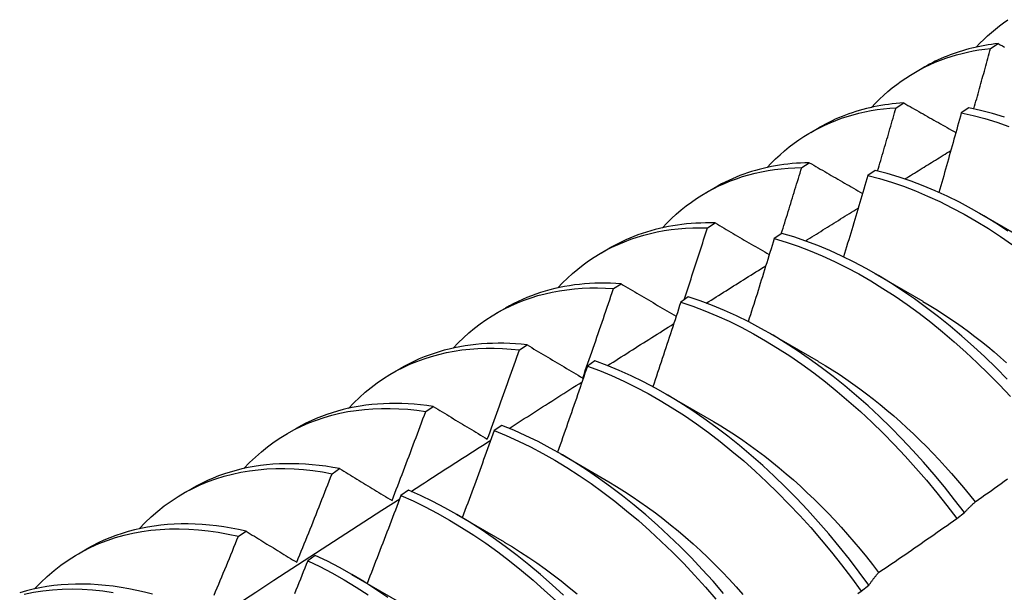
# Model space of a CAD drawing. Header units: inches. Extents: x 15 to 368, y 32 to 178.
# Tile 73 of 84: x 345.939 to 346.266, y 138.037 to 138.228. Entities that reach past the tile are written whole.
import ezdxf

# ---------------------------------------------------------------- set-up
doc = ezdxf.new("R2010")
doc.units = ezdxf.units.IN
doc.header["$MEASUREMENT"] = 0
doc.layers.add('Visible Edges(ANSI)', color=7, linetype='Continuous', lineweight=25)

msp = doc.modelspace()

# ---------------------------------------------------------------- linework, layer by layer
at = {"layer": 'Visible Edges(ANSI)'}
for p, q in [((346.26144, 138.21828), (346.26398, 138.21987)), ((346.23645, 138.21034), (346.23926, 138.21196)), ((346.23, 138.19851), (346.23254, 138.20011)), ((346.25421, 138.1985), (346.25169, 138.19682)), ((346.20165, 138.1903), (346.20446, 138.19192)), ((346.19862, 138.17859), (346.20116, 138.18021)), ((346.22308, 138.17766), (346.22057, 138.17597)), ((346.16685, 138.17026), (346.16966, 138.17188)), ((346.25771, 138.1634), (346.27366, 138.15417)), ((346.16729, 138.15852), (346.16982, 138.16014)), ((346.19199, 138.15666), (346.18948, 138.15496)), ((346.13205, 138.15023), (346.13486, 138.15184)), ((346.22292, 138.14336), (346.23887, 138.13413)), ((346.13601, 138.13829), (346.13854, 138.13993)), ((346.16092, 138.13551), (346.15841, 138.1338)), ((346.09725, 138.13019), (346.10006, 138.13181)), ((346.18812, 138.12332), (346.20407, 138.11409)), ((346.10478, 138.11791), (346.1073, 138.11956)), ((346.06245, 138.11015), (346.06526, 138.11177)), ((346.12987, 138.11422), (346.12737, 138.11249)), ((346.15332, 138.10328), (346.16927, 138.09405)), ((346.07358, 138.09737), (346.0761, 138.09904)), ((346.02765, 138.09011), (346.03047, 138.09173)), ((346.09885, 138.09278), (346.09634, 138.09104)), ((346.11852, 138.08324), (346.13447, 138.07401)), ((346.04242, 138.07668), (346.04494, 138.07836)), ((345.99286, 138.07007), (345.99567, 138.07169)), ((346.06783, 138.0712), (346.06532, 138.06945)), ((346.08372, 138.0632), (346.09967, 138.05397)), ((346.25018, 138.06176), (346.25275, 138.06371)), ((346.0113, 138.05585), (346.01381, 138.05754)), ((345.95806, 138.05003), (345.96087, 138.05165)), ((346.03683, 138.04947), (346.03432, 138.04771)), ((346.04892, 138.04316), (346.06487, 138.03393)), ((346.21839, 138.03758), (346.22096, 138.03954))]:
    msp.add_line(p, q, dxfattribs=at)
at = {"layer": 'Visible Edges(ANSI)', "flags": 128}
for points in [[(346.25669, 138.21868), (346.2579, 138.21996), (346.25915, 138.22121), (346.26042, 138.22241), (346.26172, 138.22358), (346.26304, 138.2247), (346.2644, 138.22578), (346.26578, 138.22682), (346.26719, 138.22782)], [(346.26398, 138.21987), (346.26286, 138.21974), (346.26175, 138.21959), (346.26065, 138.21942), (346.25955, 138.21924), (346.25846, 138.21904), (346.25737, 138.21882), (346.2563, 138.21859), (346.25523, 138.21833), (346.25417, 138.21807), (346.25311, 138.21778), (346.25207, 138.21747), (346.25103, 138.21715), (346.25, 138.21681), (346.24898, 138.21646), (346.24797, 138.21608), (346.24696, 138.21569), (346.24597, 138.21529), (346.24498, 138.21486), (346.24401, 138.21442), (346.24304, 138.21396), (346.24208, 138.21349), (346.24113, 138.213), (346.24019, 138.21249), (346.23926, 138.21196)], [(346.26398, 138.21987), (346.26468, 138.21947), (346.26539, 138.21908), (346.26609, 138.21868)], [(346.22189, 138.19864), (346.2232, 138.20002), (346.22454, 138.20136), (346.22591, 138.20265), (346.22732, 138.20389), (346.22876, 138.20508), (346.23023, 138.20623), (346.23173, 138.20733), (346.23326, 138.20838), (346.23483, 138.20938), (346.23642, 138.21033), (346.23804, 138.21123), (346.23968, 138.21208), (346.24136, 138.21288), (346.24306, 138.21363), (346.24479, 138.21432), (346.24655, 138.21497), (346.24833, 138.21557), (346.25013, 138.21611), (346.25196, 138.2166), (346.25381, 138.21704), (346.25569, 138.21743), (346.25758, 138.21777), (346.2595, 138.21805), (346.26144, 138.21828)], [(346.25589, 138.19815), (346.25612, 138.19899), (346.25636, 138.19983), (346.25659, 138.20067), (346.25683, 138.20151), (346.25706, 138.20235), (346.25729, 138.20318), (346.25753, 138.20402), (346.25776, 138.20486), (346.25799, 138.2057), (346.25823, 138.20654), (346.25846, 138.20738), (346.25869, 138.20822), (346.25892, 138.20905), (346.25915, 138.20989), (346.25938, 138.21073), (346.25961, 138.21157), (346.25984, 138.21241), (346.26007, 138.21325), (346.2603, 138.21409), (346.26053, 138.21492), (346.26076, 138.21576), (346.26098, 138.2166), (346.26121, 138.21744), (346.26144, 138.21828)], [(346.23254, 138.20011), (346.23126, 138.20002), (346.22999, 138.19991), (346.22873, 138.19978), (346.22748, 138.19962), (346.22623, 138.19944), (346.22499, 138.19924), (346.22377, 138.19902), (346.22255, 138.19878), (346.22134, 138.19851), (346.22014, 138.19822), (346.21895, 138.19791), (346.21777, 138.19758), (346.2166, 138.19723), (346.21544, 138.19685), (346.2143, 138.19646), (346.21316, 138.19604), (346.21203, 138.1956), (346.21091, 138.19514), (346.20981, 138.19466), (346.20872, 138.19415), (346.20763, 138.19363), (346.20656, 138.19308), (346.20551, 138.19251), (346.20446, 138.19192)], [(346.23254, 138.20011), (346.23326, 138.19971), (346.23397, 138.1993), (346.23469, 138.19889), (346.23541, 138.19848), (346.23613, 138.19807), (346.23685, 138.19766), (346.23757, 138.19725), (346.23829, 138.19684), (346.23901, 138.19643), (346.23973, 138.19602), (346.24045, 138.19561), (346.24117, 138.1952), (346.2419, 138.19479), (346.24262, 138.19437), (346.24334, 138.19396), (346.24407, 138.19355), (346.24479, 138.19314), (346.24552, 138.19273), (346.24625, 138.19232), (346.24697, 138.1919), (346.2477, 138.19149), (346.24843, 138.19108), (346.24916, 138.19067), (346.24989, 138.19025)], [(346.18709, 138.1786), (346.18849, 138.18008), (346.18994, 138.1815), (346.19141, 138.18288), (346.19293, 138.18419), (346.19448, 138.18546), (346.19607, 138.18667), (346.1977, 138.18782), (346.19935, 138.18891), (346.20105, 138.18995), (346.20277, 138.19093), (346.20453, 138.19186), (346.20632, 138.19273), (346.20814, 138.19353), (346.20999, 138.19428), (346.21187, 138.19498), (346.21378, 138.19561), (346.21572, 138.19618), (346.21768, 138.19669), (346.21967, 138.19715), (346.22169, 138.19754), (346.22373, 138.19787), (346.2258, 138.19815), (346.22789, 138.19836), (346.23, 138.19851)], [(346.22387, 138.17747), (346.22413, 138.17834), (346.22439, 138.17922), (346.22465, 138.1801), (346.22491, 138.18097), (346.22517, 138.18185), (346.22542, 138.18273), (346.22568, 138.1836), (346.22594, 138.18448), (346.2262, 138.18536), (346.22645, 138.18623), (346.22671, 138.18711), (346.22696, 138.18799), (346.22722, 138.18887), (346.22748, 138.18974), (346.22773, 138.19062), (346.22798, 138.1915), (346.22824, 138.19237), (346.22849, 138.19325), (346.22874, 138.19413), (346.229, 138.195), (346.22925, 138.19588), (346.2295, 138.19676), (346.22975, 138.19763), (346.23, 138.19851)], [(346.25169, 138.19682), (346.25139, 138.19572), (346.25109, 138.19462), (346.25078, 138.19351), (346.25048, 138.19241), (346.25017, 138.1913), (346.24987, 138.1902), (346.24956, 138.18909), (346.24926, 138.18799), (346.24895, 138.18688), (346.24864, 138.18578), (346.24834, 138.18467), (346.24803, 138.18357), (346.24772, 138.18246), (346.24741, 138.18136), (346.2471, 138.18026), (346.24679, 138.17915), (346.24648, 138.17805), (346.24617, 138.17694), (346.24585, 138.17584), (346.24554, 138.17473), (346.24523, 138.17363), (346.24491, 138.17252), (346.2446, 138.17142), (346.24428, 138.17031)], [(346.25169, 138.19682), (346.2556, 138.19595), (346.25954, 138.1949), (346.26352, 138.19369), (346.26751, 138.19231)], [(346.26602, 138.19541), (346.26206, 138.19661), (346.25812, 138.19764), (346.25421, 138.1985)], [(346.23295, 138.17479), (346.23359, 138.17518), (346.23422, 138.17558), (346.23486, 138.17597), (346.23549, 138.17637), (346.23613, 138.17676), (346.23677, 138.17716), (346.2374, 138.17755), (346.23804, 138.17794), (346.23867, 138.17834), (346.23931, 138.17873), (346.23995, 138.17913), (346.24058, 138.17952), (346.24122, 138.17991), (346.24185, 138.18031), (346.24249, 138.1807), (346.24313, 138.18109), (346.24376, 138.18149), (346.2444, 138.18188), (346.24503, 138.18228), (346.24567, 138.18267), (346.24631, 138.18306), (346.24694, 138.18346), (346.24758, 138.18385), (346.24822, 138.18424)], [(346.20116, 138.18021), (346.19971, 138.18017), (346.19828, 138.18011), (346.19686, 138.18002), (346.19545, 138.1799), (346.19404, 138.17975), (346.19265, 138.17958), (346.19127, 138.17938), (346.1899, 138.17915), (346.18854, 138.1789), (346.18719, 138.17862), (346.18586, 138.17831), (346.18453, 138.17798), (346.18322, 138.17762), (346.18192, 138.17723), (346.18063, 138.17681), (346.17936, 138.17637), (346.1781, 138.1759), (346.17685, 138.17541), (346.17562, 138.17488), (346.1744, 138.17434), (346.17319, 138.17376), (346.172, 138.17316), (346.17082, 138.17254), (346.16966, 138.17188)], [(346.20116, 138.18021), (346.20189, 138.17978), (346.20262, 138.17936), (346.20335, 138.17894), (346.20408, 138.17852), (346.20481, 138.17809), (346.20554, 138.17767), (346.20628, 138.17724), (346.20701, 138.17682), (346.20775, 138.1764), (346.20848, 138.17597), (346.20922, 138.17555), (346.20995, 138.17512), (346.21069, 138.1747), (346.21143, 138.17427), (346.21217, 138.17385), (346.2129, 138.17342), (346.21364, 138.173), (346.21438, 138.17257), (346.21513, 138.17214), (346.21587, 138.17172), (346.21661, 138.17129), (346.21735, 138.17086), (346.21809, 138.17044), (346.21884, 138.17001)], [(346.15229, 138.15856), (346.15379, 138.16013), (346.15533, 138.16165), (346.15692, 138.1631), (346.15854, 138.1645), (346.16021, 138.16583), (346.16192, 138.16709), (346.16366, 138.1683), (346.16545, 138.16943), (346.16728, 138.17051), (346.16914, 138.17152), (346.17104, 138.17246), (346.17297, 138.17334), (346.17494, 138.17415), (346.17694, 138.17489), (346.17898, 138.17557), (346.18104, 138.17618), (346.18314, 138.17672), (346.18527, 138.17719), (346.18743, 138.17759), (346.18962, 138.17793), (346.19183, 138.1782), (346.19407, 138.1784), (346.19633, 138.17853), (346.19862, 138.17859)], [(346.19185, 138.15656), (346.19214, 138.15748), (346.19242, 138.1584), (346.19271, 138.15932), (346.19299, 138.16023), (346.19328, 138.16115), (346.19356, 138.16207), (346.19385, 138.16299), (346.19413, 138.16391), (346.19442, 138.16482), (346.1947, 138.16574), (346.19498, 138.16666), (346.19527, 138.16758), (346.19555, 138.16849), (346.19583, 138.16941), (346.19611, 138.17033), (346.19639, 138.17125), (346.19667, 138.17217), (346.19695, 138.17308), (346.19723, 138.174), (346.19751, 138.17492), (346.19779, 138.17584), (346.19807, 138.17675), (346.19835, 138.17767), (346.19862, 138.17859)], [(346.26722, 138.15746), (346.2632, 138.16008), (346.25917, 138.16254), (346.25514, 138.16486), (346.25109, 138.16702), (346.24705, 138.16903), (346.24302, 138.17087), (346.23899, 138.17256), (346.23498, 138.17408), (346.23099, 138.17544), (346.22702, 138.17663), (346.22308, 138.17766)], [(346.22057, 138.17597), (346.22024, 138.17484), (346.21992, 138.17371), (346.21959, 138.17258), (346.21926, 138.17145), (346.21893, 138.17032), (346.2186, 138.16919), (346.21827, 138.16806), (346.21794, 138.16693), (346.2176, 138.1658), (346.21727, 138.16467), (346.21694, 138.16354), (346.2166, 138.16241), (346.21627, 138.16128), (346.21593, 138.16015), (346.2156, 138.15902), (346.21526, 138.15789), (346.21493, 138.15676), (346.21459, 138.15563), (346.21425, 138.1545), (346.21391, 138.15337), (346.21357, 138.15224), (346.21323, 138.15111), (346.21289, 138.14998), (346.21255, 138.14885)], [(346.22057, 138.17597), (346.22451, 138.17493), (346.22848, 138.17373), (346.23247, 138.17236), (346.23649, 138.17082), (346.24051, 138.16912), (346.24455, 138.16726), (346.24859, 138.16524), (346.25263, 138.16307), (346.25667, 138.16074), (346.2607, 138.15826), (346.26471, 138.15564), (346.26871, 138.15287)], [(346.19984, 138.15416), (346.20057, 138.15462), (346.2013, 138.15508), (346.20203, 138.15553), (346.20277, 138.15599), (346.2035, 138.15645), (346.20423, 138.15691), (346.20496, 138.15736), (346.20569, 138.15782), (346.20643, 138.15828), (346.20716, 138.15874), (346.20789, 138.15919), (346.20862, 138.15965), (346.20935, 138.16011), (346.21009, 138.16056), (346.21082, 138.16102), (346.21155, 138.16148), (346.21228, 138.16193), (346.21302, 138.16239), (346.21375, 138.16285), (346.21448, 138.1633), (346.21521, 138.16376), (346.21595, 138.16422), (346.21668, 138.16467), (346.21741, 138.16513)], [(346.11749, 138.13852), (346.11909, 138.14019), (346.12073, 138.1418), (346.12242, 138.14333), (346.12416, 138.14479), (346.12594, 138.14619), (346.12777, 138.14751), (346.12964, 138.14876), (346.13156, 138.14994), (346.13352, 138.15104), (346.13552, 138.15207), (346.13756, 138.15303), (346.13964, 138.15391), (346.14176, 138.15472), (346.14392, 138.15545), (346.14611, 138.1561), (346.14834, 138.15668), (346.1506, 138.15718), (346.1529, 138.1576), (346.15523, 138.15795), (346.15758, 138.15822), (346.15997, 138.15841), (346.16239, 138.15852), (346.16483, 138.15856), (346.16729, 138.15852)], [(346.16982, 138.16014), (346.16822, 138.16017), (346.16662, 138.16017), (346.16503, 138.16013), (346.16346, 138.16007), (346.16189, 138.15996), (346.16034, 138.15983), (346.1588, 138.15966), (346.15728, 138.15946), (346.15577, 138.15923), (346.15427, 138.15896), (346.15278, 138.15866), (346.15131, 138.15833), (346.14985, 138.15797), (346.14841, 138.15757), (346.14698, 138.15714), (346.14557, 138.15668), (346.14417, 138.15619), (346.14279, 138.15566), (346.14143, 138.15511), (346.14008, 138.15452), (346.13875, 138.1539), (346.13744, 138.15324), (346.13614, 138.15256), (346.13486, 138.15184)], [(346.15952, 138.13456), (346.15985, 138.13556), (346.16018, 138.13655), (346.16051, 138.13755), (346.16084, 138.13855), (346.16116, 138.13955), (346.16149, 138.14054), (346.16182, 138.14154), (346.16214, 138.14254), (346.16247, 138.14354), (346.1628, 138.14454), (346.16312, 138.14554), (346.16344, 138.14653), (346.16377, 138.14753), (346.16409, 138.14853), (346.16441, 138.14953), (346.16474, 138.15053), (346.16506, 138.15153), (346.16538, 138.15252), (346.1657, 138.15352), (346.16602, 138.15452), (346.16634, 138.15552), (346.16666, 138.15652), (346.16698, 138.15752), (346.16729, 138.15852)], [(346.16982, 138.16014), (346.17057, 138.15971), (346.17131, 138.15927), (346.17205, 138.15884), (346.1728, 138.1584), (346.17354, 138.15796), (346.17429, 138.15753), (346.17504, 138.15709), (346.17578, 138.15665), (346.17653, 138.15621), (346.17728, 138.15578), (346.17803, 138.15534), (346.17878, 138.1549), (346.17953, 138.15446), (346.18028, 138.15402), (346.18104, 138.15358), (346.18179, 138.15314), (346.18254, 138.1527), (346.1833, 138.15226), (346.18405, 138.15182), (346.18481, 138.15138), (346.18557, 138.15094), (346.18632, 138.1505), (346.18708, 138.15006), (346.18784, 138.14962)], [(346.18948, 138.15496), (346.18913, 138.1538), (346.18877, 138.15265), (346.18842, 138.1515), (346.18806, 138.15034), (346.18771, 138.14919), (346.18735, 138.14804), (346.18699, 138.14688), (346.18664, 138.14573), (346.18628, 138.14458), (346.18592, 138.14342), (346.18556, 138.14227), (346.1852, 138.14112), (346.18484, 138.13996), (346.18448, 138.13881), (346.18412, 138.13766), (346.18376, 138.1365), (346.18339, 138.13535), (346.18303, 138.1342), (346.18266, 138.13305), (346.1823, 138.13189), (346.18193, 138.13074), (346.18157, 138.12959), (346.1812, 138.12843), (346.18083, 138.12728)], [(346.18948, 138.15496), (346.19345, 138.15376), (346.19744, 138.1524), (346.20145, 138.15088), (346.20548, 138.14919), (346.20951, 138.14734), (346.21355, 138.14533), (346.21759, 138.14316), (346.22163, 138.14084), (346.22566, 138.13838), (346.22967, 138.13576), (346.23367, 138.133), (346.23764, 138.1301), (346.24159, 138.12707), (346.2455, 138.1239), (346.24938, 138.1206), (346.25322, 138.11718), (346.25701, 138.11364), (346.26075, 138.10998), (346.26443, 138.10621), (346.26806, 138.10234)], [(346.26697, 138.10812), (346.26328, 138.11188), (346.25953, 138.11553), (346.25574, 138.11906), (346.2519, 138.12247), (346.24802, 138.12576), (346.2441, 138.12892), (346.24015, 138.13195), (346.23618, 138.13484), (346.23218, 138.13758), (346.22817, 138.14019), (346.22414, 138.14265), (346.2201, 138.14495), (346.21606, 138.1471), (346.21202, 138.1491), (346.20798, 138.15094), (346.20396, 138.15262), (346.19995, 138.15413), (346.19596, 138.15548), (346.19199, 138.15666)], [(346.16687, 138.13345), (346.16769, 138.13397), (346.16852, 138.13449), (346.16935, 138.13501), (346.17017, 138.13553), (346.171, 138.13605), (346.17182, 138.13657), (346.17265, 138.13709), (346.17348, 138.13761), (346.1743, 138.13814), (346.17513, 138.13866), (346.17596, 138.13918), (346.17678, 138.1397), (346.17761, 138.14022), (346.17844, 138.14074), (346.17926, 138.14126), (346.18009, 138.14178), (346.18092, 138.14229), (346.18174, 138.14281), (346.18257, 138.14333), (346.1834, 138.14385), (346.18422, 138.14437), (346.18505, 138.14489), (346.18588, 138.14541), (346.1867, 138.14593)], [(346.0827, 138.11848), (346.08438, 138.12025), (346.08613, 138.12194), (346.08792, 138.12355), (346.08977, 138.12509), (346.09167, 138.12655), (346.09362, 138.12792), (346.09563, 138.12922), (346.09767, 138.13043), (346.09977, 138.13156), (346.10191, 138.13261), (346.1041, 138.13357), (346.10633, 138.13445), (346.10861, 138.13524), (346.11092, 138.13595), (346.11328, 138.13657), (346.11567, 138.13711), (346.1181, 138.13756), (346.12056, 138.13792), (346.12306, 138.1382), (346.12559, 138.13839), (346.12815, 138.1385), (346.13075, 138.13851), (346.13337, 138.13844), (346.13601, 138.13829)], [(346.13854, 138.13993), (346.13676, 138.14004), (346.135, 138.14011), (346.13325, 138.14014), (346.13151, 138.14013), (346.12978, 138.14008), (346.12807, 138.13999), (346.12637, 138.13987), (346.12468, 138.1397), (346.12302, 138.1395), (346.12136, 138.13925), (346.11972, 138.13897), (346.1181, 138.13865), (346.1165, 138.13829), (346.11491, 138.13789), (346.11334, 138.13746), (346.11179, 138.13698), (346.11025, 138.13647), (346.10874, 138.13591), (346.10724, 138.13532), (346.10577, 138.13469), (346.10431, 138.13403), (346.10287, 138.13333), (346.10146, 138.13258), (346.10006, 138.13181)], [(346.1258, 138.1085), (346.12623, 138.10974), (346.12666, 138.11098), (346.1271, 138.11222), (346.12753, 138.11346), (346.12796, 138.1147), (346.12839, 138.11594), (346.12882, 138.11718), (346.12925, 138.11842), (346.12968, 138.11966), (346.13011, 138.1209), (346.13054, 138.12214), (346.13096, 138.12339), (346.13139, 138.12463), (346.13181, 138.12587), (346.13224, 138.12711), (346.13266, 138.12835), (346.13308, 138.12959), (346.1335, 138.13083), (346.13392, 138.13208), (346.13434, 138.13332), (346.13476, 138.13456), (346.13518, 138.1358), (346.1356, 138.13705), (346.13601, 138.13829)], [(346.13854, 138.13993), (346.13929, 138.13948), (346.14005, 138.13903), (346.14081, 138.13858), (346.14157, 138.13813), (346.14232, 138.13768), (346.14308, 138.13723), (346.14384, 138.13678), (346.14461, 138.13633), (346.14537, 138.13588), (346.14613, 138.13543), (346.14689, 138.13498), (346.14766, 138.13453), (346.14842, 138.13407), (346.14919, 138.13362), (346.14995, 138.13317), (346.15072, 138.13272), (346.15149, 138.13226), (346.15226, 138.13181), (346.15303, 138.13135), (346.1538, 138.1309), (346.15457, 138.13044), (346.15534, 138.12999), (346.15611, 138.12953), (346.15688, 138.12908)], [(346.25275, 138.06371), (346.24946, 138.06803), (346.2461, 138.07227), (346.24267, 138.07642), (346.23916, 138.08048), (346.23559, 138.08445), (346.23195, 138.08831), (346.22826, 138.09206), (346.22451, 138.0957), (346.22071, 138.09923), (346.21687, 138.10263), (346.21299, 138.10591), (346.20907, 138.10906), (346.20512, 138.11208), (346.20114, 138.11496), (346.19714, 138.1177), (346.19313, 138.1203), (346.1891, 138.12275), (346.18506, 138.12504), (346.18102, 138.12719), (346.17698, 138.12918), (346.17294, 138.131), (346.16892, 138.13267), (346.16491, 138.13418), (346.16092, 138.13551)], [(346.23886, 138.13406), (346.24105, 138.13277), (346.24324, 138.13143), (346.24543, 138.13003), (346.24761, 138.12859), (346.24978, 138.1271), (346.25194, 138.12557), (346.2541, 138.12399), (346.25624, 138.12236), (346.25838, 138.12068), (346.2605, 138.11897), (346.26261, 138.11721), (346.2647, 138.1154), (346.26678, 138.11356)], [(346.15841, 138.1338), (346.15803, 138.13263), (346.15765, 138.13145), (346.15727, 138.13028), (346.15689, 138.1291), (346.15651, 138.12793), (346.15613, 138.12675), (346.15574, 138.12558), (346.15536, 138.1244), (346.15497, 138.12323), (346.15459, 138.12205), (346.1542, 138.12088), (346.15382, 138.11971), (346.15343, 138.11853), (346.15304, 138.11736), (346.15265, 138.11618), (346.15226, 138.11501), (346.15187, 138.11384), (346.15148, 138.11266), (346.15109, 138.11149), (346.1507, 138.11032), (346.15031, 138.10914), (346.14991, 138.10797), (346.14952, 138.1068), (346.14913, 138.10562)], [(346.15841, 138.1338), (346.1624, 138.13245), (346.16641, 138.13093), (346.17044, 138.12925), (346.17447, 138.12741), (346.17851, 138.12541), (346.18256, 138.12326), (346.18659, 138.12095), (346.19062, 138.11849), (346.19464, 138.11588), (346.19864, 138.11313), (346.20261, 138.11024), (346.20656, 138.10721), (346.21047, 138.10405), (346.21435, 138.10076), (346.21819, 138.09735), (346.22199, 138.09381), (346.22573, 138.09016), (346.22942, 138.0864), (346.23305, 138.08253), (346.23662, 138.07856), (346.24012, 138.07449), (346.24355, 138.07033), (346.2469, 138.06609), (346.25018, 138.06176)], [(346.13403, 138.11265), (346.13495, 138.11324), (346.13587, 138.11382), (346.13679, 138.11441), (346.13771, 138.11499), (346.13863, 138.11558), (346.13954, 138.11616), (346.14046, 138.11674), (346.14138, 138.11733), (346.1423, 138.11791), (346.14322, 138.11849), (346.14414, 138.11908), (346.14506, 138.11966), (346.14598, 138.12024), (346.1469, 138.12082), (346.14782, 138.12141), (346.14874, 138.12199), (346.14966, 138.12257), (346.15058, 138.12316), (346.1515, 138.12374), (346.15242, 138.12432), (346.15334, 138.1249), (346.15426, 138.12548), (346.15518, 138.12607), (346.1561, 138.12665)], [(346.0479, 138.09844), (346.04968, 138.1003), (346.05152, 138.10208), (346.05343, 138.10378), (346.05539, 138.10538), (346.05741, 138.1069), (346.05949, 138.10832), (346.06162, 138.10966), (346.0638, 138.1109), (346.06604, 138.11205), (346.06832, 138.11311), (346.07066, 138.11408), (346.07304, 138.11495), (346.07547, 138.11572), (346.07795, 138.1164), (346.08046, 138.11699), (346.08302, 138.11747), (346.08562, 138.11787), (346.08826, 138.11816), (346.09093, 138.11836), (346.09364, 138.11846), (346.09638, 138.11847), (346.09915, 138.11838), (346.10195, 138.11819), (346.10478, 138.11791)], [(346.1073, 138.11956), (346.10535, 138.11976), (346.10342, 138.11991), (346.1015, 138.12002), (346.09959, 138.12008), (346.0977, 138.1201), (346.09582, 138.12007), (346.09396, 138.11999), (346.09212, 138.11987), (346.09029, 138.1197), (346.08848, 138.11949), (346.08669, 138.11923), (346.08491, 138.11893), (346.08316, 138.11858), (346.08142, 138.11819), (346.07971, 138.11775), (346.07801, 138.11726), (346.07634, 138.11673), (346.07469, 138.11615), (346.07306, 138.11553), (346.07145, 138.11487), (346.06987, 138.11416), (346.06831, 138.1134), (346.06678, 138.11261), (346.06526, 138.11177)], [(346.09406, 138.08819), (346.09452, 138.08943), (346.09498, 138.09066), (346.09543, 138.0919), (346.09588, 138.09314), (346.09634, 138.09437), (346.09679, 138.09561), (346.09724, 138.09685), (346.09769, 138.09809), (346.09814, 138.09932), (346.09859, 138.10056), (346.09903, 138.1018), (346.09948, 138.10304), (346.09993, 138.10428), (346.10037, 138.10551), (346.10082, 138.10675), (346.10126, 138.10799), (346.1017, 138.10923), (346.10214, 138.11047), (346.10258, 138.11171), (346.10302, 138.11295), (346.10346, 138.11419), (346.1039, 138.11543), (346.10434, 138.11667), (346.10478, 138.11791)], [(346.1073, 138.11956), (346.10806, 138.1191), (346.10882, 138.11865), (346.10959, 138.11819), (346.11035, 138.11773), (346.11111, 138.11727), (346.11188, 138.11681), (346.11264, 138.11636), (346.11341, 138.1159), (346.11418, 138.11544), (346.11495, 138.11498), (346.11572, 138.11452), (346.11649, 138.11406), (346.11726, 138.1136), (346.11803, 138.11313), (346.1188, 138.11267), (346.11958, 138.11221), (346.12035, 138.11175), (346.12113, 138.11128), (346.1219, 138.11082), (346.12268, 138.11036), (346.12346, 138.10989), (346.12424, 138.10943), (346.12502, 138.10896), (346.1258, 138.1085)], [(346.12737, 138.11249), (346.12696, 138.1113), (346.12655, 138.11011), (346.12615, 138.10891), (346.12574, 138.10772), (346.12533, 138.10653), (346.12492, 138.10533), (346.12451, 138.10414), (346.1241, 138.10295), (346.12368, 138.10175), (346.12327, 138.10056), (346.12286, 138.09937), (346.12245, 138.09817), (346.12203, 138.09698), (346.12162, 138.09579), (346.1212, 138.0946), (346.12078, 138.0934), (346.12037, 138.09221), (346.11995, 138.09102), (346.11953, 138.08983), (346.11911, 138.08864), (346.11869, 138.08744), (346.11827, 138.08625), (346.11785, 138.08506), (346.11742, 138.08387)], [(346.12737, 138.11249), (346.13138, 138.11099), (346.1354, 138.10932), (346.13943, 138.10749), (346.14348, 138.1055), (346.14752, 138.10335), (346.15155, 138.10105), (346.15558, 138.0986), (346.1596, 138.096), (346.1636, 138.09326), (346.16758, 138.09038), (346.17153, 138.08736), (346.17544, 138.0842), (346.17933, 138.08092), (346.18317, 138.07751), (346.18696, 138.07399), (346.19071, 138.07034), (346.1944, 138.06659), (346.19804, 138.06272), (346.20161, 138.05876), (346.20511, 138.0547), (346.20855, 138.05054), (346.21191, 138.0463), (346.21519, 138.04198), (346.21839, 138.03758)], [(346.22096, 138.03954), (346.21775, 138.04393), (346.21447, 138.04825), (346.2111, 138.05248), (346.20766, 138.05663), (346.20415, 138.06068), (346.20057, 138.06464), (346.19693, 138.06849), (346.19324, 138.07224), (346.18949, 138.07588), (346.18569, 138.0794), (346.18184, 138.08279), (346.17796, 138.08607), (346.17404, 138.08921), (346.17009, 138.09222), (346.16611, 138.09509), (346.16211, 138.09782), (346.15809, 138.10041), (346.15406, 138.10285), (346.15002, 138.10514), (346.14598, 138.10727), (346.14194, 138.10925), (346.13791, 138.11107), (346.13388, 138.11273), (346.12987, 138.11422)], [(346.20407, 138.11405), (346.2064, 138.11268), (346.20872, 138.11125), (346.21104, 138.10977), (346.21335, 138.10823), (346.21565, 138.10663), (346.21794, 138.10498), (346.22023, 138.10328), (346.22249, 138.10152), (346.22475, 138.09971), (346.22699, 138.09785), (346.22922, 138.09594), (346.23143, 138.09398), (346.23363, 138.09198), (346.23581, 138.08993), (346.23796, 138.08784), (346.2401, 138.08571), (346.24222, 138.08353), (346.24431, 138.08131), (346.24638, 138.07906), (346.24842, 138.07677), (346.25044, 138.07444), (346.25244, 138.07208), (346.2544, 138.06969), (346.25634, 138.06726)], [(346.10131, 138.09177), (346.10232, 138.09242), (346.10333, 138.09307), (346.10435, 138.09372), (346.10536, 138.09437), (346.10637, 138.09501), (346.10738, 138.09566), (346.10839, 138.09631), (346.1094, 138.09695), (346.11042, 138.0976), (346.11143, 138.09825), (346.11244, 138.09889), (346.11345, 138.09954), (346.11446, 138.10019), (346.11548, 138.10083), (346.11649, 138.10148), (346.1175, 138.10213), (346.11851, 138.10277), (346.11952, 138.10342), (346.12054, 138.10406), (346.12155, 138.10471), (346.12256, 138.10535), (346.12357, 138.106), (346.12458, 138.10664), (346.1256, 138.10729)], [(346.0131, 138.0784), (346.01498, 138.08036), (346.01692, 138.08223), (346.01893, 138.084), (346.02101, 138.08567), (346.02315, 138.08724), (346.02535, 138.08871), (346.02762, 138.09009), (346.02994, 138.09136), (346.03231, 138.09253), (346.03475, 138.09359), (346.03723, 138.09455), (346.03977, 138.09541), (346.04236, 138.09616), (346.045, 138.0968), (346.04768, 138.09734), (346.05041, 138.09777), (346.05318, 138.0981), (346.05599, 138.09831), (346.05883, 138.09842), (346.06172, 138.09843), (346.06464, 138.09832), (346.06759, 138.09811), (346.07057, 138.0978), (346.07358, 138.09737)], [(346.0761, 138.09904), (346.07398, 138.09934), (346.07188, 138.09959), (346.06979, 138.09979), (346.06771, 138.09993), (346.06565, 138.10002), (346.06361, 138.10006), (346.06158, 138.10004), (346.05957, 138.09997), (346.05759, 138.09985), (346.05562, 138.09968), (346.05367, 138.09945), (346.05174, 138.09917), (346.04983, 138.09884), (346.04795, 138.09845), (346.04609, 138.09801), (346.04425, 138.09752), (346.04243, 138.09698), (346.04065, 138.09638), (346.03888, 138.09574), (346.03714, 138.09504), (346.03543, 138.09429), (346.03375, 138.09348), (346.03209, 138.09263), (346.03047, 138.09173)], [(346.0761, 138.09904), (346.07684, 138.09859), (346.07758, 138.09814), (346.07832, 138.09769), (346.07906, 138.09725), (346.0798, 138.0968), (346.08055, 138.09635), (346.08129, 138.0959), (346.08204, 138.09545), (346.08278, 138.095), (346.08353, 138.09455), (346.08428, 138.0941), (346.08502, 138.09364), (346.08577, 138.09319), (346.08652, 138.09274), (346.08727, 138.09229), (346.08802, 138.09183), (346.08878, 138.09138), (346.08953, 138.09092), (346.09028, 138.09047), (346.09104, 138.09001), (346.09179, 138.08956), (346.09255, 138.0891), (346.09331, 138.08865), (346.09406, 138.08819)], [(346.06237, 138.06775), (346.06285, 138.06898), (346.06332, 138.07022), (346.0638, 138.07145), (346.06427, 138.07268), (346.06474, 138.07391), (346.06522, 138.07515), (346.06569, 138.07638), (346.06616, 138.07761), (346.06663, 138.07885), (346.0671, 138.08008), (346.06757, 138.08131), (346.06804, 138.08255), (346.0685, 138.08378), (346.06897, 138.08502), (346.06943, 138.08625), (346.0699, 138.08749), (346.07036, 138.08872), (346.07082, 138.08996), (346.07128, 138.09119), (346.07175, 138.09243), (346.07221, 138.09366), (346.07266, 138.0949), (346.07312, 138.09614), (346.07358, 138.09737)], [(346.17266, 138.03683), (346.16914, 138.04088), (346.16556, 138.04483), (346.16192, 138.04868), (346.15822, 138.05242), (346.15447, 138.05605), (346.15066, 138.05956), (346.14682, 138.06295), (346.14293, 138.06622), (346.13901, 138.06935), (346.13505, 138.07235), (346.13107, 138.07522), (346.12707, 138.07794), (346.12305, 138.08052), (346.11902, 138.08295), (346.11498, 138.08523), (346.11094, 138.08735), (346.1069, 138.08932), (346.10287, 138.09113), (346.09885, 138.09278)], [(346.16926, 138.09404), (346.17172, 138.09258), (346.17418, 138.09105), (346.17663, 138.08946), (346.17907, 138.08781), (346.18151, 138.08609), (346.18393, 138.08432), (346.18635, 138.08249), (346.18874, 138.0806), (346.19113, 138.07866), (346.1935, 138.07667), (346.19585, 138.07462), (346.19818, 138.07252), (346.20049, 138.07036), (346.20279, 138.06817), (346.20505, 138.06592), (346.2073, 138.06363), (346.20952, 138.06129), (346.21171, 138.05891), (346.21387, 138.05649), (346.21601, 138.05402), (346.21811, 138.05152), (346.22018, 138.04898), (346.22222, 138.0464), (346.22422, 138.04379)], [(346.09634, 138.09104), (346.09591, 138.08983), (346.09547, 138.08862), (346.09504, 138.08741), (346.0946, 138.0862), (346.09416, 138.08499), (346.09373, 138.08378), (346.09329, 138.08257), (346.09285, 138.08136), (346.09241, 138.08016), (346.09197, 138.07895), (346.09153, 138.07774), (346.09109, 138.07653), (346.09065, 138.07532), (346.0902, 138.07411), (346.08976, 138.0729), (346.08931, 138.0717), (346.08887, 138.07049), (346.08842, 138.06928), (346.08798, 138.06807), (346.08753, 138.06687), (346.08708, 138.06566), (346.08663, 138.06445), (346.08618, 138.06324), (346.08573, 138.06204)], [(346.09634, 138.09104), (346.10036, 138.08938), (346.1044, 138.08756), (346.10844, 138.08558), (346.11248, 138.08344), (346.11652, 138.08115), (346.12055, 138.07871), (346.12456, 138.07612), (346.12857, 138.07339), (346.13254, 138.07051), (346.13649, 138.0675), (346.14041, 138.06435), (346.1443, 138.06108), (346.14814, 138.05768), (346.15194, 138.05416), (346.15569, 138.05052), (346.15939, 138.04677), (346.16302, 138.04292), (346.1666, 138.03896), (346.17011, 138.0349)], [(346.06871, 138.0708), (346.06981, 138.07152), (346.07091, 138.07223), (346.07202, 138.07294), (346.07312, 138.07365), (346.07422, 138.07436), (346.07533, 138.07508), (346.07643, 138.07579), (346.07754, 138.0765), (346.07864, 138.07721), (346.07974, 138.07792), (346.08085, 138.07863), (346.08195, 138.07934), (346.08306, 138.08005), (346.08416, 138.08076), (346.08526, 138.08147), (346.08637, 138.08218), (346.08747, 138.08289), (346.08858, 138.0836), (346.08968, 138.08431), (346.09079, 138.08502), (346.09189, 138.08573), (346.093, 138.08644), (346.0941, 138.08715), (346.0952, 138.08786)], [(345.9783, 138.05836), (345.98027, 138.06042), (345.98232, 138.06237), (345.98444, 138.06421), (345.98664, 138.06595), (345.9889, 138.06758), (345.99123, 138.0691), (345.99362, 138.0705), (345.99608, 138.0718), (345.9986, 138.07298), (346.00118, 138.07404), (346.00382, 138.07499), (346.00652, 138.07583), (346.00927, 138.07655), (346.01207, 138.07715), (346.01492, 138.07763), (346.01782, 138.078), (346.02076, 138.07825), (346.02374, 138.07838), (346.02677, 138.07839), (346.02983, 138.07829), (346.03293, 138.07806), (346.03607, 138.07772), (346.03923, 138.07726), (346.04242, 138.07668)], [(346.04494, 138.07836), (346.04265, 138.07878), (346.04037, 138.07914), (346.03811, 138.07943), (346.03586, 138.07967), (346.03363, 138.07985), (346.03142, 138.07996), (346.02923, 138.08002), (346.02706, 138.08001), (346.0249, 138.07994), (346.02277, 138.07981), (346.02067, 138.07962), (346.01858, 138.07937), (346.01652, 138.07906), (346.01448, 138.07869), (346.01247, 138.07826), (346.01049, 138.07777), (346.00853, 138.07722), (346.00661, 138.0766), (346.00471, 138.07593), (346.00284, 138.0752), (346.001, 138.07441), (345.99919, 138.07356), (345.99741, 138.07265), (345.99567, 138.07169)], [(346.03071, 138.04718), (346.0312, 138.04841), (346.0317, 138.04964), (346.0322, 138.05086), (346.03269, 138.05209), (346.03319, 138.05332), (346.03368, 138.05455), (346.03417, 138.05577), (346.03467, 138.057), (346.03516, 138.05823), (346.03565, 138.05946), (346.03614, 138.06069), (346.03662, 138.06192), (346.03711, 138.06315), (346.0376, 138.06438), (346.03809, 138.06561), (346.03857, 138.06684), (346.03905, 138.06807), (346.03954, 138.0693), (346.04002, 138.07053), (346.0405, 138.07176), (346.04098, 138.07299), (346.04146, 138.07422), (346.04194, 138.07545), (346.04242, 138.07668)], [(346.04494, 138.07836), (346.04566, 138.07793), (346.04637, 138.07749), (346.04709, 138.07705), (346.04781, 138.07661), (346.04853, 138.07617), (346.04925, 138.07573), (346.04997, 138.07529), (346.0507, 138.07485), (346.05142, 138.07441), (346.05214, 138.07397), (346.05287, 138.07353), (346.05359, 138.07309), (346.05432, 138.07265), (346.05505, 138.0722), (346.05578, 138.07176), (346.05651, 138.07132), (346.05724, 138.07087), (346.05797, 138.07043), (346.0587, 138.06998), (346.05943, 138.06954), (346.06016, 138.06909), (346.0609, 138.06865), (346.06163, 138.0682), (346.06237, 138.06775)], [(346.13446, 138.07396), (346.13706, 138.07241), (346.13965, 138.0708), (346.14224, 138.06912), (346.14482, 138.06736), (346.14739, 138.06555), (346.14995, 138.06367), (346.15249, 138.06172), (346.15502, 138.05971), (346.15753, 138.05764), (346.16002, 138.05551), (346.16249, 138.05333), (346.16493, 138.05108), (346.16736, 138.04878), (346.16976, 138.04643), (346.17213, 138.04402), (346.17447, 138.04156), (346.17678, 138.03904), (346.17906, 138.03648)], [(346.25636, 138.0673), (346.25743, 138.06806), (346.2585, 138.06882), (346.25957, 138.06959), (346.26064, 138.07035), (346.26171, 138.07112), (346.26278, 138.07189), (346.26385, 138.07266), (346.26492, 138.07343), (346.26598, 138.0742), (346.26705, 138.07497)], [(346.06532, 138.06945), (346.06486, 138.06822), (346.0644, 138.067), (346.06394, 138.06578), (346.06348, 138.06456), (346.06302, 138.06334), (346.06255, 138.06212), (346.06209, 138.0609), (346.06162, 138.05968), (346.06116, 138.05846), (346.06069, 138.05724), (346.06022, 138.05602), (346.05975, 138.0548), (346.05928, 138.05358), (346.05881, 138.05236), (346.05834, 138.05114), (346.05787, 138.04993), (346.0574, 138.04871), (346.05693, 138.04749), (346.05645, 138.04627), (346.05598, 138.04505), (346.0555, 138.04383), (346.05503, 138.04262), (346.05455, 138.0414), (346.05407, 138.04018)], [(346.06532, 138.06945), (346.06936, 138.06763), (346.0734, 138.06566), (346.07744, 138.06353), (346.08148, 138.06125), (346.08551, 138.05882), (346.08953, 138.05624), (346.09353, 138.05351), (346.09751, 138.05065), (346.10146, 138.04764), (346.10538, 138.0445), (346.10927, 138.04124), (346.11312, 138.03785), (346.11692, 138.03433)], [(346.11944, 138.03622), (346.11564, 138.03973), (346.11179, 138.04311), (346.1079, 138.04637), (346.10397, 138.04949), (346.10002, 138.05249), (346.09604, 138.05534), (346.09204, 138.05806), (346.08802, 138.06063), (346.08398, 138.06305), (346.07994, 138.06532), (346.0759, 138.06744), (346.07186, 138.0694), (346.06783, 138.0712)], [(346.01111, 138.03338), (346.01709, 138.03729), (346.02306, 138.04119), (346.02904, 138.04508), (346.03502, 138.04897), (346.041, 138.05286), (346.04698, 138.05674), (346.05296, 138.06062), (346.05894, 138.06449), (346.06492, 138.06836)], [(346.25275, 138.06371), (346.25289, 138.06387), (346.25304, 138.06404), (346.25318, 138.0642), (346.25333, 138.06435), (346.25347, 138.06451), (346.25362, 138.06467), (346.25377, 138.06482), (346.25392, 138.06498), (346.25407, 138.06513), (346.25422, 138.06528), (346.25437, 138.06543), (346.25452, 138.06558), (346.25467, 138.06573), (346.25482, 138.06588), (346.25497, 138.06603), (346.25512, 138.06617), (346.25528, 138.06632), (346.25543, 138.06646), (346.25558, 138.0666), (346.25574, 138.06674), (346.25589, 138.06688), (346.25605, 138.06702), (346.2562, 138.06716), (346.25636, 138.0673)], [(346.01381, 138.05754), (346.01135, 138.05808), (346.0089, 138.05856), (346.00646, 138.05896), (346.00404, 138.0593), (346.00164, 138.05958), (345.99926, 138.05978), (345.9969, 138.05991), (345.99456, 138.05997), (345.99224, 138.05997), (345.98995, 138.05989), (345.98768, 138.05975), (345.98544, 138.05954), (345.98322, 138.05926), (345.98103, 138.05891), (345.97887, 138.05849), (345.97674, 138.058), (345.97464, 138.05744), (345.97257, 138.05682), (345.97053, 138.05612), (345.96853, 138.05536), (345.96656, 138.05453), (345.96463, 138.05364), (345.96273, 138.05268), (345.96087, 138.05165)], [(346.22422, 138.0438), (346.22531, 138.04453), (346.2264, 138.04527), (346.22749, 138.04601), (346.22858, 138.04675), (346.22966, 138.04749), (346.23075, 138.04824), (346.23183, 138.04898), (346.23292, 138.04972), (346.234, 138.05047), (346.23509, 138.05121), (346.23617, 138.05196), (346.23725, 138.05271), (346.23833, 138.05346), (346.23941, 138.05421), (346.24049, 138.05496), (346.24157, 138.05571), (346.24265, 138.05646), (346.24373, 138.05722), (346.2448, 138.05797), (346.24588, 138.05873), (346.24696, 138.05949), (346.24803, 138.06024), (346.24911, 138.061), (346.25018, 138.06176)], [(345.9435, 138.03832), (345.94557, 138.04047), (345.94772, 138.04251), (345.94995, 138.04443), (345.95226, 138.04623), (345.95465, 138.04791), (345.9571, 138.04947), (345.95963, 138.05091), (345.96223, 138.05222), (345.9649, 138.05341), (345.96763, 138.05447), (345.97043, 138.05541), (345.97328, 138.05622), (345.97619, 138.0569), (345.97916, 138.05745), (345.98218, 138.05787), (345.98525, 138.05816), (345.98837, 138.05832), (345.99153, 138.05836), (345.99474, 138.05826), (345.99798, 138.05804), (346.00126, 138.05768), (346.00458, 138.0572), (346.00792, 138.05659), (346.0113, 138.05585)], [(346.0032, 138.03625), (346.00371, 138.03748), (346.00422, 138.0387), (346.00474, 138.03992), (346.00525, 138.04115), (346.00575, 138.04237), (346.00626, 138.04359), (346.00677, 138.04482), (346.00728, 138.04604), (346.00778, 138.04727), (346.00829, 138.04849), (346.00879, 138.04972), (346.00929, 138.05094), (346.0098, 138.05217), (346.0103, 138.05339), (346.0108, 138.05462), (346.0113, 138.05585)], [(346.01381, 138.05754), (346.01451, 138.05711), (346.0152, 138.05668), (346.0159, 138.05626), (346.01659, 138.05583), (346.01729, 138.0554), (346.01799, 138.05497), (346.01869, 138.05454), (346.01939, 138.05412), (346.02009, 138.05369), (346.02079, 138.05326), (346.0215, 138.05283), (346.0222, 138.05239), (346.0229, 138.05196), (346.02361, 138.05153), (346.02431, 138.0511), (346.02502, 138.05066), (346.02573, 138.05023), (346.02644, 138.0498), (346.02715, 138.04936), (346.02786, 138.04893), (346.02857, 138.04849), (346.02928, 138.04806), (346.02999, 138.04762), (346.03071, 138.04718)], [(346.09967, 138.05391), (346.10241, 138.05229), (346.10514, 138.0506), (346.10786, 138.04883), (346.11057, 138.04698), (346.11327, 138.04506), (346.11596, 138.04306), (346.11862, 138.04099), (346.12127, 138.03885), (346.1239, 138.03664)], [(346.061, 138.03547), (346.057, 138.03818), (346.05298, 138.04074), (346.04895, 138.04315), (346.04491, 138.04541), (346.04086, 138.04752), (346.03683, 138.04947)], [(346.03432, 138.04771), (346.03383, 138.04648), (346.03335, 138.04525), (346.03286, 138.04402), (346.03237, 138.0428), (346.03188, 138.04157), (346.03139, 138.04035), (346.0309, 138.03912), (346.03041, 138.03789), (346.02992, 138.03667)], [(346.03432, 138.04771), (346.03836, 138.04574), (346.0424, 138.04363), (346.04644, 138.04135), (346.05047, 138.03893), (346.05449, 138.03636)], [(346.22096, 138.03954), (346.22109, 138.03973), (346.22122, 138.03992), (346.22135, 138.04011), (346.22148, 138.04029), (346.22162, 138.04048), (346.22175, 138.04066), (346.22188, 138.04085), (346.22202, 138.04103), (346.22215, 138.04121), (346.22229, 138.04139), (346.22242, 138.04157), (346.22256, 138.04175), (346.22269, 138.04193), (346.22283, 138.0421), (346.22297, 138.04228), (346.2231, 138.04245), (346.22324, 138.04262), (346.22338, 138.04279), (346.22352, 138.04296), (346.22366, 138.04313), (346.2238, 138.0433), (346.22394, 138.04347), (346.22408, 138.04363), (346.22422, 138.0438)], [(345.98271, 138.03656), (345.98007, 138.03724), (345.97745, 138.03785), (345.97484, 138.03838), (345.97225, 138.03883), (345.96968, 138.03921), (345.96713, 138.03951), (345.9646, 138.03973), (345.96209, 138.03987), (345.95961, 138.03994), (345.95715, 138.03992), (345.95471, 138.03983), (345.95231, 138.03966), (345.94994, 138.03942), (345.94759, 138.03909), (345.94528, 138.03869), (345.943, 138.03821), (345.94075, 138.03765), (345.93854, 138.03702)], [(345.94006, 138.03656), (345.94314, 138.0372), (345.94628, 138.03769), (345.94947, 138.03804), (345.95271, 138.03825), (345.95601, 138.03832), (345.95935, 138.03825), (345.96274, 138.03804), (345.96616, 138.03768), (345.96962, 138.03718)], [(346.2173, 138.03685), (346.21839, 138.03758)]]:
    msp.add_lwpolyline(points, dxfattribs=at)

doc.saveas('drawing.dxf')
